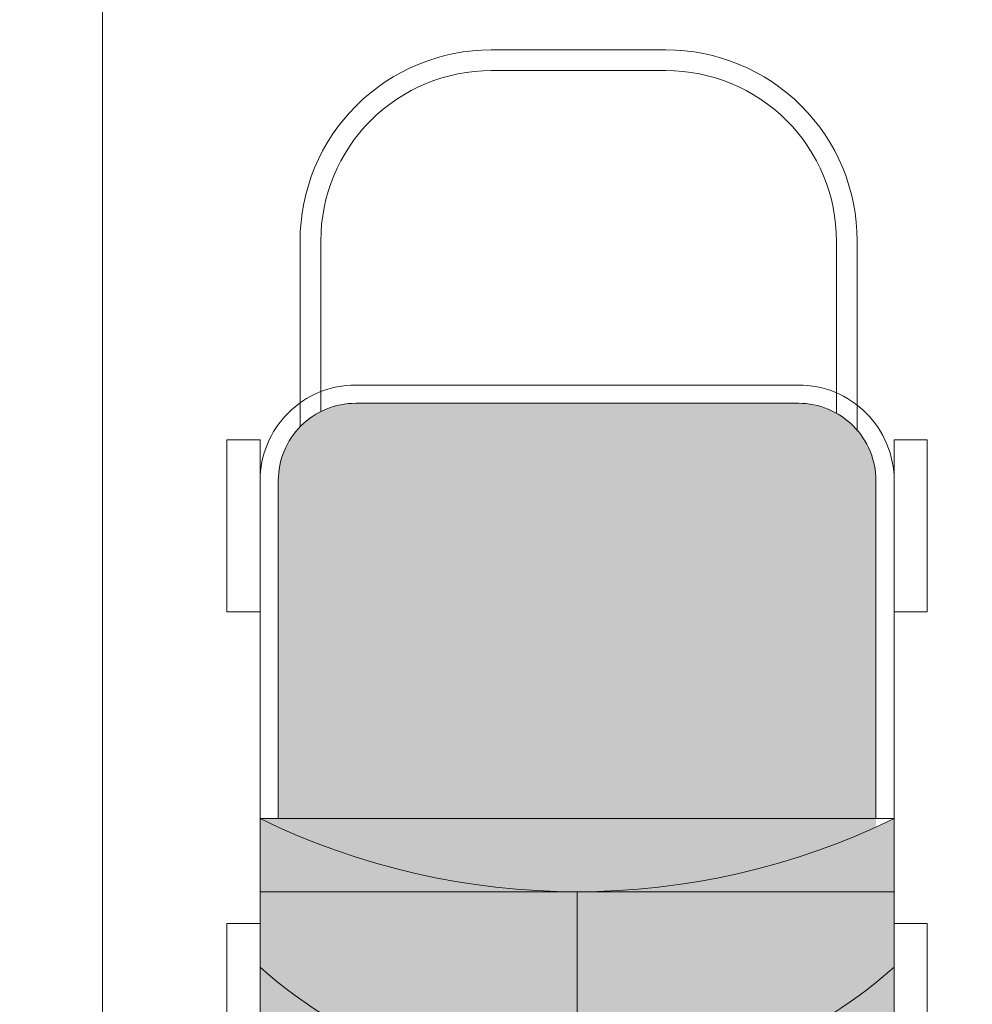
# Model space of a CAD drawing. Header units: millimetres. Extents: x -43279 to 212857, y -33734 to 71307.
# Tile 53 of 70: x -31445 to -30698, y 6709 to 7482. Entities that reach past the tile are written whole.
import ezdxf

# ---------------------------------------------------------------- set-up
doc = ezdxf.new("R2010")
doc.units = ezdxf.units.MM
doc.linetypes.add('( Hidden )', pattern=[0.375, 0.25, -0.125])
doc.layers.add('dim_meb', color=7, linetype='Continuous', lineweight=5)
doc.layers.add('meb', color=26, linetype='Continuous', lineweight=15)

# ---------------------------------------------------------------- blocks, each defined once
blk = doc.blocks.new('*U551')
at = {"layer": 'meb', "color": 252, "linetype": '( Hidden )', "ltscale": 8}
blk.add_lwpolyline([(-375, 600), (375, 600), (375, -600), (-375, -600)], close=True, dxfattribs=at)
blk = doc.blocks.new('*U552')
at = {"layer": 'meb', "color": 0, "linetype": 'ByBlock', "lineweight": -2, "transparency": 16777216}
for p in [(-3750, 0), (-3000, 0)]:
    blk.add_blockref('*U551', p, dxfattribs=at)
blk = doc.blocks.new('A$C07c7388e')
at = {"layer": 'meb', "linetype": 'ByBlock', "true_color": 0xc0ada0, "transparency": 33554610}
h = blk.add_hatch(color=253, dxfattribs=at)
h.dxf.hatch_style = 1
edge = h.paths.add_edge_path()
edge.add_line((509.04, 408.4), (509.04, 680.27))
edge.add_arc((448.33, 680.27), 60.7, 0, 90)
edge.add_line((448.33, 740.98), (100.99, 740.98))
edge.add_arc((100.99, 680.27), 60.7, 90, 180)
edge.add_line((40.28, 680.27), (40.28, 415.14))
edge.add_line((40.28, 415.14), (25.99, 415.14))
edge.add_arc((274.65, 923.31), 565.75, 243.92674, 294.47534)
at = {"layer": 'meb', "linetype": 'ByBlock', "true_color": 0xc0ada0, "transparency": 33554534}
h = blk.add_hatch(color=253, dxfattribs=at)
h.dxf.hatch_style = 1
h.paths.add_polyline_path([(29.45, 182.04, 0.478758), (175.99, 0), (274.66, 0), (274.66, 47.85, -0.255726)])
h.paths.add_polyline_path([(519.87, 182.04, -0.255726), (274.66, 47.85), (373.33, 0, 0.478758)])
h.paths.add_polyline_path([(523.33, 187.58), (523.33, 298.46, -0.183001), (274.66, 204.29), (274.66, 47.85, 0.261714)])
h.paths.add_polyline_path([(274.66, 204.29, -0.183001), (25.99, 298.46), (25.99, 187.58, 0.261714), (274.66, 47.85)])
h.paths.add_polyline_path([(274.66, 357.66), (25.99, 357.66), (25.99, 298.46, 0.183001), (274.66, 204.29)])
h.paths.add_polyline_path([(523.33, 357.66), (274.66, 357.66), (274.66, 204.29, 0.183001), (523.33, 298.46)])
h.paths.add_polyline_path([(523.33, 415.14, -0.114069), (274.66, 357.66), (523.33, 357.66)])
h.paths.add_polyline_path([(25.99, 415.14), (25.99, 357.66), (274.66, 357.66, -0.114069)])
h.paths.add_polyline_path([(274.66, 47.85), (274.66, 0), (373.33, 0)], flags=17)
at = {"layer": 'meb', "linetype": 'ByBlock'}
for points in [[(494.36, 719.08), (494.36, 868.29, 0.414214), (344.36, 1018.29), (207.37, 1018.29, 0.414214), (57.37, 868.29), (57.37, 722.5)], [(478.1, 733.17), (478.1, 868.29, 0.414214), (344.36, 1002.03), (207.37, 1002.03, 0.414214), (73.63, 868.29), (73.63, 734.46)], [(509.04, 415.14), (509.04, 680.27, 0.414214), (448.33, 740.98), (100.99, 740.98, 0.414214), (40.28, 680.27), (40.28, 415.14)], [(523.33, 415.14, -0.231145), (25.99, 415.14)], [(523.33, 298.46, -0.378684), (25.99, 298.46)], [(523.33, 187.58, -0.561917), (25.99, 187.58)]]:
    blk.add_lwpolyline(points, format="xyb", dxfattribs=at)
blk.add_lwpolyline([(448.33, 755.27), (100.99, 755.27, 0.414214), (25.99, 680.27), (25.99, 150, 0.414214), (175.99, 0), (373.33, 0, 0.414214), (523.33, 150), (523.33, 680.27, 0.414214)], format="xyb", close=True, dxfattribs=at)
for points in [[(25.99, 577.39), (0, 577.39), (0, 712.18), (25.99, 712.18)], [(523.33, 577.39), (549.32, 577.39), (549.32, 712.18), (523.33, 712.18)], [(523.33, 415.14), (25.99, 415.14), (25.99, 357.66), (523.33, 357.66)], [(25.99, 197.88), (0, 197.88), (0, 332.67), (25.99, 332.67)], [(523.33, 197.88), (549.32, 197.88), (549.32, 332.67), (523.33, 332.67)]]:
    blk.add_lwpolyline(points, close=True, dxfattribs=at)
blk.add_lwpolyline([(274.66, 357.66), (274.66, 0)], dxfattribs=at)
blk = doc.blocks.new('*U555')
at = {"layer": 'meb', "linetype": 'ByBlock'}
blk.add_blockref('A$C07c7388e', (-274.66, -509.14), dxfattribs=at)
blk = doc.blocks.new('*U556')
at = {"layer": 'dim_meb', "color": 0, "linetype": 'ByBlock', "lineweight": -2, "transparency": 16777216}
blk.add_blockref('*U555', (1500, 0), dxfattribs=at)

msp = doc.modelspace()

# ---------------------------------------------------------------- block references
at = {"layer": 'dim_meb', "linetype": 'ByBlock'}
msp.add_blockref('*U556', (-32507.67, 6949.06), dxfattribs=at)
at = {"layer": 'meb', "linetype": 'ByBlock'}
msp.add_blockref('*U552', (-28004.9, 6949.04), dxfattribs=at)

doc.saveas('drawing.dxf')
